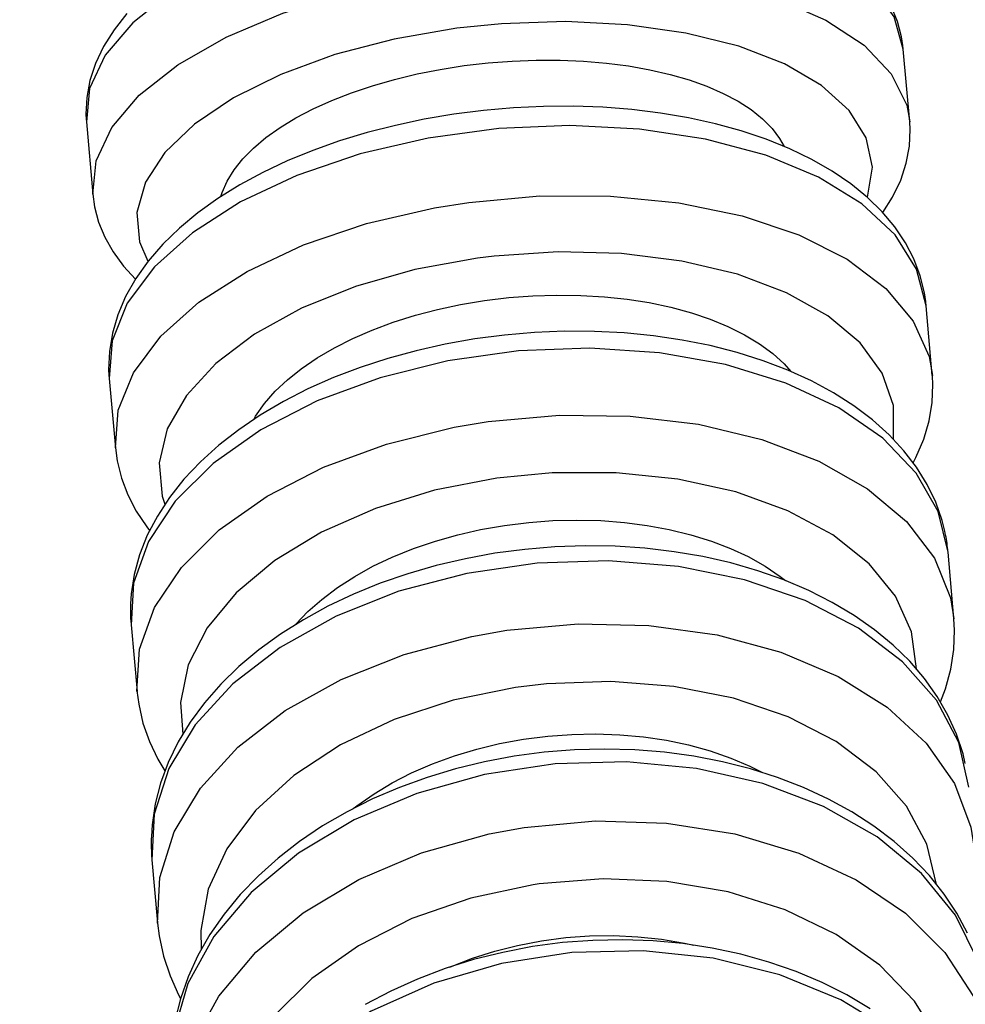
# Model space of a CAD drawing. Header units: millimetres. Extents: x -35 to 343, y 0 to 93.
# Tile 53 of 128: x 205.8862 to 205.9173, y 51.5177 to 51.55. Entities that reach past the tile are written whole.
import ezdxf

# ---------------------------------------------------------------- set-up
doc = ezdxf.new("R2010")
doc.units = ezdxf.units.MM
doc.layers.add('O - MOBILIÁRIO', color=8, linetype='Continuous')
doc.styles.add('GULIM', font='Gulim.ttf')
doc.dimstyles.new('GULIM-100', dxfattribs={"dimtxt": 0.1, "dimasz": 0.05, "dimexe": 0.2, "dimexo": 0, "dimgap": 0.025, "dimtad": 1, "dimdec": 0, "dimlfac": 100, "dimzin": 12, "dimdsep": 46, "dimtxsty": 'GULIM', "dimblk": 'OPEN30', "dimcen": 0, "dimclrd": 152, "dimclre": 152, "dimclrt": 152, "dimaunit": 1, "dimadec": 0, "dimazin": 0, "dimtfac": 1.875, "dimtdec": 0, "dimtmove": 2, "dimatfit": 3, "dimldrblk": 'OPEN30', "dimfxl": 0, "dimtolj": 1, "dimtzin": 12, "dimlwd": -1, "dimarcsym": 0})

# ---------------------------------------------------------------- blocks, each defined once
blk = doc.blocks.new('_Open30')
at = {"color": 0, "linetype": 'ByBlock', "lineweight": -2}
for p, q in [((-1, 0.26794919), (0, 0)), ((0, 0), (-1, -0.26794919)), ((0, 0), (-1, 0))]:
    blk.add_line(p, q, dxfattribs=at)
blk = doc.blocks.new('*D439')
at = {"color": 152, "lineweight": -2, "transparency": 16777216}
for p, q in [((205.8566281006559, 51.79168064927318), (206.6429364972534, 51.79168064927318)), ((205.8566281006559, 49.70568251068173), (206.6429364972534, 49.70568251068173))]:
    blk.add_line(p, q, dxfattribs=at)
at = {"color": 152, "transparency": 16777216}
blk.add_line((206.4429364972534, 49.75568251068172), (206.4429364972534, 51.74168064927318), dxfattribs=at)
at = {"layer": 'DEFPOINTS', "color": 0, "transparency": 16777216}
for p in [(205.8566281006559, 51.79168064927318), (206.4429364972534, 51.79168064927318), (205.8566281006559, 49.70568251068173)]:
    blk.add_point(p, dxfattribs=at)
at = {"color": 152, "transparency": 16777216, "xscale": 0.05, "yscale": 0.05, "zscale": 0.05}
for p, rotation in [((206.4429364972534, 51.79168064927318), 90), ((206.4429364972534, 49.70568251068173), 270)]:
    blk.add_blockref('_Open30', p, dxfattribs=dict(at, rotation=rotation))
at = {"color": 152, "transparency": 16777216, "insert": (206.3666715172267, 50.74868157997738), "char_height": 0.1, "attachment_point": 5, "rotation": 90, "style": 'GULIM'}
blk.add_mtext('\\A1;209', dxfattribs=at)

msp = doc.modelspace()

# ---------------------------------------------------------------- linework, layer by layer
at = {"layer": 'O - MOBILIÁRIO'}
for p, q in [((205.9152270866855, 51.54906844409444, 2.668646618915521e-05), (205.9152145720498, 51.54918955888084, 2.668646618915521e-05)), ((205.9154383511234, 51.54669369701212, 2.668646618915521e-05), (205.915226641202, 51.54907348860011, 2.668646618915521e-05)), ((205.8884027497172, 51.5467741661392, 2.668646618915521e-05), (205.8884089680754, 51.54669351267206, 2.668646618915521e-05)), ((205.8884094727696, 51.54668779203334, 2.668646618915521e-05), (205.8886211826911, 51.54430800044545, 2.668646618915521e-05)), ((205.9159765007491, 51.54064437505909, 2.668646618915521e-05), (205.9159611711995, 51.54079271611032, 2.668646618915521e-05)), ((205.9161791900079, 51.53836606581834, 2.668646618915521e-05), (205.9159757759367, 51.54065260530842, 2.668646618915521e-05)), ((205.8891505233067, 51.53837099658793, 2.668646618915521e-05), (205.8891578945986, 51.53827500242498, 2.668646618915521e-05)), ((205.8891586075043, 51.53826690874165, 2.668646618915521e-05), (205.8893620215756, 51.53598036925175, 2.668646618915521e-05)), ((205.9166962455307, 51.53255378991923, 2.668646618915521e-05), (205.9166791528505, 51.53272088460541, 2.668646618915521e-05)), ((205.9168892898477, 51.53038396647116, 2.668646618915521e-05), (205.9166951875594, 51.532565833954, 2.668646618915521e-05)), ((205.8898680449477, 51.53030978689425, 2.668646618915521e-05), (205.8898771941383, 51.53018950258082, 2.668646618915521e-05)), ((205.8898780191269, 51.53018013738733, 2.668646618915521e-05), (205.8900721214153, 51.52799826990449, 2.668646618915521e-05)), ((205.8905524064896, 51.52262059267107, 2.668646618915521e-05), (205.8905632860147, 51.52247726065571, 2.668646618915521e-05)), ((205.8905641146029, 51.52246786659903, 2.668646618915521e-05), (205.8907479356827, 51.52040156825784, 2.668646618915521e-05))]:
    msp.add_line(p, q, dxfattribs=at)
for points in [[(205.915226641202, 51.54907348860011, 2.668646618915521e-05), (205.9149274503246, 51.55012868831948, 2.668646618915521e-05), (205.9142299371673, 51.55111558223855, 2.668646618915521e-05), (205.9131552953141, 51.55200418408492, 2.668646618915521e-05), (205.9117361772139, 51.55276749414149, 2.668646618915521e-05), (205.9100157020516, 51.55338231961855, 2.668646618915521e-05), (205.908046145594, 51.5538299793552, 2.668646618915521e-05), (205.905887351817, 51.55409687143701, 2.668646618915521e-05), (205.9036049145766, 51.55417488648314, 2.668646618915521e-05), (205.901268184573, 51.55406165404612, 2.668646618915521e-05), (205.8989481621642, 51.55376061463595, 2.668646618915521e-05), (205.8967153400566, 51.55328091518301, 2.668646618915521e-05), (205.8946375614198, 51.55263713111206, 2.668646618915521e-05), (205.8927779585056, 51.55184882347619, 2.668646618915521e-05), (205.8911930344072, 51.55093994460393, 2.668646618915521e-05), (205.8899309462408, 51.54993811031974, 2.668646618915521e-05), (205.8890300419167, 51.54887376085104, 2.668646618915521e-05), (205.8885176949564, 51.54777923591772, 2.668646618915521e-05), (205.8884094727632, 51.54668779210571, 2.668646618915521e-05)], [(205.9002939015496, 51.55155184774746, 2.668646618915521e-05), (205.9026310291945, 51.55176134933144, 2.668646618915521e-05), (205.9049498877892, 51.55178062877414, 2.668646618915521e-05), (205.9071800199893, 51.55160910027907, 2.668646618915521e-05), (205.9092536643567, 51.55125197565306, 2.668646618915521e-05), (205.9111078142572, 51.55072010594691, 2.668646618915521e-05), (205.9126861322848, 51.5500296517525, 2.668646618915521e-05), (205.9139406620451, 51.54920159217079, 2.668646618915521e-05), (205.9148332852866, 51.54826108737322, 2.668646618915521e-05), (205.9153368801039, 51.54723671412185, 2.668646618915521e-05), (205.915438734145, 51.54668935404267, 2.668646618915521e-05)], [(205.8886208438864, 51.5443118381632, 2.668646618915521e-05), (205.8887305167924, 51.54540335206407, 2.668646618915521e-05), (205.8892442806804, 51.54649782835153, 2.668646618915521e-05), (205.8901465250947, 51.54756201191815, 2.668646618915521e-05), (205.8914098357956, 51.54856356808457, 2.668646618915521e-05), (205.8929958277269, 51.54947206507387, 2.668646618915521e-05), (205.8948563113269, 51.55025989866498, 2.668646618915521e-05), (205.8969347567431, 51.55090313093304, 2.668646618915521e-05), (205.8991680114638, 51.55138221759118, 2.668646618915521e-05), (205.9002939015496, 51.55155184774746, 2.668646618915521e-05)], [(205.9152145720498, 51.54918955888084, 2.668646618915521e-05), (205.9151694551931, 51.54947727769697, 2.668646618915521e-05), (205.9150354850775, 51.54998442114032, 2.668646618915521e-05), (205.9148333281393, 51.55047978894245, 2.668646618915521e-05)], [(205.8897419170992, 51.55024115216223, 2.668646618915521e-05), (205.8893192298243, 51.54971141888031, 2.668646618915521e-05), (205.888972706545, 51.54916431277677, 2.668646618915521e-05), (205.888706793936, 51.54860693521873, 2.668646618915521e-05), (205.8885230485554, 51.54804690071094, 2.668646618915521e-05), (205.8884201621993, 51.54749078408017, 2.668646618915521e-05), (205.8883951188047, 51.54694346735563, 2.668646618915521e-05), (205.8884027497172, 51.5467741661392, 2.668646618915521e-05)], [(205.9140468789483, 51.5442167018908, 2.668646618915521e-05), (205.9142130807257, 51.54520181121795, 2.668646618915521e-05), (205.9140123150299, 51.54615985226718, 2.668646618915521e-05), (205.9134506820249, 51.54706171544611, 2.668646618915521e-05), (205.9125452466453, 51.54787999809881, 2.668646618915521e-05), (205.9113235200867, 51.54858983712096, 2.668646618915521e-05), (205.9098226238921, 51.54916966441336, 2.668646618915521e-05), (205.9080881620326, 51.54960186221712, 2.668646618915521e-05), (205.9061728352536, 51.54987329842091, 2.668646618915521e-05), (205.9041348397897, 51.54997572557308, 2.668646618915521e-05), (205.9020360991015, 51.54990603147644, 2.668646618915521e-05), (205.9005733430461, 51.54975685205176, 2.668646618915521e-05)], [(205.9005733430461, 51.54975685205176, 2.668646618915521e-05), (205.8985173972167, 51.54940282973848, 2.668646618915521e-05), (205.8965713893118, 51.54889409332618, 2.668646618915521e-05), (205.894794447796, 51.54824610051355, 2.668646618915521e-05), (205.893240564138, 51.54747854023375, 2.668646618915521e-05), (205.8919569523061, 51.5466147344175, 2.668646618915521e-05), (205.8909826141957, 51.54568092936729, 2.668646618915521e-05), (205.8903471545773, 51.54470549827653, 2.668646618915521e-05), (205.8900698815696, 51.54371807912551, 2.668646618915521e-05), (205.8901592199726, 51.5427486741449, 2.668646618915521e-05), (205.8904277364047, 51.54211609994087, 2.668646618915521e-05)], [(205.8928246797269, 51.54423789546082, 2.668646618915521e-05), (205.892867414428, 51.54437347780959, 2.668646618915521e-05), (205.8930295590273, 51.54474375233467, 2.668646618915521e-05), (205.8932570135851, 51.54511225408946, 2.668646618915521e-05), (205.8935470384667, 51.54547511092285, 2.668646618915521e-05), (205.8938968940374, 51.54582845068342, 2.668646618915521e-05), (205.8943060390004, 51.5461708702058, 2.668646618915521e-05), (205.8947722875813, 51.54650127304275, 2.668646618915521e-05), (205.89529042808, 51.5468162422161, 2.668646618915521e-05), (205.8958552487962, 51.54711236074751, 2.668646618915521e-05), (205.8964652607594, 51.54738831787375, 2.668646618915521e-05), (205.8971177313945, 51.54764336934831, 2.668646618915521e-05), (205.8978055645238, 51.54787493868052, 2.668646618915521e-05), (205.8985216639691, 51.54808044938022, 2.668646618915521e-05), (205.8992637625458, 51.54825883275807, 2.668646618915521e-05), (205.9000288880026, 51.54840977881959, 2.668646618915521e-05), (205.9008088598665, 51.54853184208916, 2.668646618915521e-05), (205.9015954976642, 51.54862357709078, 2.668646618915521e-05), (205.9023860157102, 51.54868427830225, 2.668646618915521e-05), (205.9031775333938, 51.54871410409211, 2.668646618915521e-05), (205.9039617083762, 51.54871290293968, 2.668646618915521e-05), (205.9047301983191, 51.54868052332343, 2.668646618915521e-05), (205.9054800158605, 51.54861670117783, 2.668646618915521e-05), (205.9062086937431, 51.54852204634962, 2.668646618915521e-05), (205.9069086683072, 51.54839771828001, 2.668646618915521e-05), (205.9075723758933, 51.54824487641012, 2.668646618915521e-05), (205.9081969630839, 51.54806372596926, 2.668646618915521e-05), (205.9087806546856, 51.54785526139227, 2.668646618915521e-05), (205.9093175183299, 51.54762182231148, 2.668646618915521e-05), (205.9098016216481, 51.5473657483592, 2.668646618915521e-05), (205.9102305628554, 51.54708769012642, 2.668646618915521e-05), (205.9106034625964, 51.54678891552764, 2.668646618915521e-05), (205.910916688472, 51.54647268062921, 2.668646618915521e-05), (205.9111666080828, 51.54614224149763, 2.668646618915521e-05), (205.9113148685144, 51.54587931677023, 2.668646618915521e-05)], [(205.9159611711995, 51.54079271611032, 2.668646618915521e-05), (205.9159189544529, 51.5410731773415, 2.668646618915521e-05), (205.9157794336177, 51.54163945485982, 2.668646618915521e-05), (205.9155705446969, 51.54218960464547, 2.668646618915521e-05), (205.9152932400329, 51.54272255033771, 2.668646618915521e-05), (205.9149477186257, 51.54323713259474, 2.668646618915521e-05), (205.9145338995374, 51.54373167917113, 2.668646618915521e-05), (205.9140521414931, 51.54420374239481, 2.668646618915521e-05), (205.9135039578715, 51.54465015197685, 2.668646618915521e-05), (205.9128923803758, 51.54506740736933, 2.668646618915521e-05), (205.9122217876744, 51.54545222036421, 2.668646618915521e-05), (205.9114973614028, 51.5458019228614, 2.668646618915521e-05), (205.9107246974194, 51.54611452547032, 2.668646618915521e-05), (205.9099093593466, 51.54638870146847, 2.668646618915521e-05), (205.9090562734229, 51.5466237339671, 2.668646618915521e-05), (205.908170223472, 51.54681914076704, 2.668646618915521e-05), (205.9072559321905, 51.54697458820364, 2.668646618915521e-05), (205.9063181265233, 51.54708985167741, 2.668646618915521e-05), (205.9053615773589, 51.54716480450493, 2.668646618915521e-05), (205.9043911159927, 51.54719942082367, 2.668646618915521e-05), (205.9034116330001, 51.54719378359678, 2.668646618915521e-05), (205.9024280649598, 51.54714809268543, 2.668646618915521e-05), (205.9014453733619, 51.54706267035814, 2.668646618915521e-05), (205.9004685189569, 51.54693796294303, 2.668646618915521e-05), (205.8995025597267, 51.54677456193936, 2.668646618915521e-05), (205.8985523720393, 51.54657316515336, 2.668646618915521e-05), (205.8976227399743, 51.54633457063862, 2.668646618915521e-05), (205.8967183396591, 51.54605966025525, 2.668646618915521e-05), (205.8958437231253, 51.54574937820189, 2.668646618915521e-05), (205.8950033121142, 51.54540470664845, 2.668646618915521e-05), (205.8942014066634, 51.54502664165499, 2.668646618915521e-05), (205.8934422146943, 51.54461617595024, 2.668646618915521e-05), (205.8927299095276, 51.54417430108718, 2.668646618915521e-05), (205.8920687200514, 51.54370205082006, 2.668646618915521e-05), (205.8914630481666, 51.54320061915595, 2.668646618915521e-05), (205.8909178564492, 51.54267188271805, 2.668646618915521e-05), (205.890438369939, 51.54211864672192, 2.668646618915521e-05), (205.8900295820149, 51.54154477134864, 2.668646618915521e-05), (205.8896958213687, 51.54095542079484, 2.668646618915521e-05), (205.8894399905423, 51.54035669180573, 2.668646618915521e-05), (205.8892630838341, 51.53975481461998, 2.668646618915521e-05), (205.8891643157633, 51.53915534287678, 2.668646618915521e-05), (205.8891417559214, 51.53856272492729, 2.668646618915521e-05), (205.8891505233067, 51.53837099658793, 2.668646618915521e-05)], [(205.9145553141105, 51.54370776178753, 2.668646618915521e-05), (205.914875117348, 51.54421717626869, 2.668646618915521e-05), (205.9151410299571, 51.54477455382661, 2.668646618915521e-05), (205.9153247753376, 51.5453345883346, 2.668646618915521e-05), (205.9154276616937, 51.54589070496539, 2.668646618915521e-05), (205.9154527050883, 51.54643802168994, 2.668646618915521e-05), (205.9154388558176, 51.54668797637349, 2.668646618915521e-05)], [(205.9159757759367, 51.54065260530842, 2.668646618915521e-05), (205.915663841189, 51.5418510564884, 2.668646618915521e-05), (205.9149539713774, 51.54297684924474, 2.668646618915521e-05), (205.9138677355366, 51.54399577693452, 2.668646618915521e-05), (205.9124381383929, 51.54487687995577, 2.668646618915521e-05), (205.9107086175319, 51.54559338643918, 2.668646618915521e-05), (205.908731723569, 51.54612352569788, 2.668646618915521e-05), (205.9065675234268, 51.54645118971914, 2.668646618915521e-05), (205.9042817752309, 51.54656642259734, 2.668646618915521e-05), (205.901943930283, 51.54646572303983, 2.668646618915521e-05), (205.8996250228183, 51.54615215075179, 2.668646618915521e-05), (205.8973955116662, 51.54563523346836, 2.668646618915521e-05), (205.8953231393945, 51.54493067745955, 2.668646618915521e-05), (205.8934708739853, 51.54405989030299, 2.668646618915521e-05), (205.8918949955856, 51.54304933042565, 2.668646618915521e-05), (205.8906433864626, 51.54192970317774, 2.668646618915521e-05), (205.8897540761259, 51.54073502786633, 2.668646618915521e-05), (205.88925408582, 51.53950160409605, 2.668646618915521e-05), (205.889158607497, 51.53826690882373, 2.668646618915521e-05)], [(205.8886207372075, 51.54431304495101, 2.668646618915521e-05), (205.8886783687, 51.54390421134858, 2.668646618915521e-05), (205.8888123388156, 51.54339706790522, 2.668646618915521e-05), (205.8890144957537, 51.54290170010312, 2.668646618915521e-05), (205.8892854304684, 51.54241980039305, 2.668646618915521e-05), (205.8896241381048, 51.54195585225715, 2.668646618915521e-05), (205.8900176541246, 51.54152463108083, 2.668646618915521e-05)], [(205.8893614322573, 51.53598706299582, 2.668646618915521e-05), (205.8894591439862, 51.5372218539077, 2.668646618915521e-05), (205.8899613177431, 51.53845516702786, 2.668646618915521e-05), (205.8908526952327, 51.5396495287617, 2.668646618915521e-05), (205.8921061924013, 51.54076864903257, 2.668646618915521e-05), (205.8936837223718, 51.54177852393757, 2.668646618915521e-05), (205.8955373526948, 51.54264846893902, 2.668646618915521e-05), (205.8976107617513, 51.5433520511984, 2.668646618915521e-05), (205.8998409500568, 51.54386789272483, 2.668646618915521e-05), (205.9009616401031, 51.54404592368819, 2.668646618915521e-05)], [(205.9009616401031, 51.54404592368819, 2.668646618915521e-05), (205.9032987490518, 51.54425563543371, 2.668646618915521e-05), (205.9056198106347, 51.54425015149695, 2.668646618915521e-05), (205.907854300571, 51.54402963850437, 2.668646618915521e-05), (205.9099343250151, 51.54360079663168, 2.668646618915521e-05), (205.9117966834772, 51.54297665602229, 2.668646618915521e-05), (205.9133847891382, 51.54217618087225, 2.668646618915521e-05), (205.9146503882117, 51.54122369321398, 2.668646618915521e-05), (205.9155550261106, 51.54014813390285, 2.668646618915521e-05), (205.9160712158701, 51.53898218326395, 2.668646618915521e-05), (205.9161797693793, 51.53835948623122, 2.668646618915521e-05)], [(205.9149095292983, 51.53626827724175, 2.668646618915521e-05), (205.9149045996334, 51.5373745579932, 2.668646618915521e-05), (205.9145340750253, 51.53843998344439, 2.668646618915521e-05), (205.9138092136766, 51.53943218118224, 2.668646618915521e-05), (205.9127520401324, 51.5403210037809, 2.668646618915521e-05), (205.9113946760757, 51.54107944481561, 2.668646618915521e-05), (205.9097783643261, 51.54168445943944, 2.668646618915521e-05), (205.9079522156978, 51.54211766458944, 2.668646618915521e-05), (205.9059717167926, 51.54236589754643, 2.668646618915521e-05), (205.903897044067, 51.54242161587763, 2.668646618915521e-05), (205.9017912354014, 51.54228312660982, 2.668646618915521e-05), (205.9012442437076, 51.54221538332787, 2.668646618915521e-05)], [(205.9012442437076, 51.54221538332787, 2.668646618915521e-05), (205.8991903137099, 51.54183870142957, 2.668646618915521e-05), (205.8972482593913, 51.54128552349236, 2.668646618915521e-05), (205.8954770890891, 51.54057265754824, 2.668646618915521e-05), (205.8939306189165, 51.53972176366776, 2.668646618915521e-05), (205.8926558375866, 51.53875869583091, 2.668646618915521e-05), (205.8916914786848, 51.53771271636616, 2.668646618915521e-05), (205.8910668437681, 51.53661560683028, 2.668646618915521e-05), (205.8908009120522, 51.53550070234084, 2.668646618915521e-05), (205.8909017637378, 51.53440187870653, 2.668646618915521e-05), (205.8909826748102, 51.5341378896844, 2.668646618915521e-05)], [(205.893902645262, 51.53692260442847, 2.668646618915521e-05), (205.8939667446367, 51.53703063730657, 2.668646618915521e-05), (205.8942554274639, 51.53744339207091, 2.668646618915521e-05), (205.8946070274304, 51.53784583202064, 2.668646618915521e-05), (205.8950067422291, 51.5382241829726, 2.668646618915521e-05), (205.8954606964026, 51.53858740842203, 2.668646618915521e-05), (205.8959813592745, 51.53894269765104, 2.668646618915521e-05), (205.8965523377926, 51.53927672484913, 2.668646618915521e-05), (205.8971515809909, 51.53957854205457, 2.668646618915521e-05), (205.8977902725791, 51.53985589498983, 2.668646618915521e-05), (205.898484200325, 51.54011365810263, 2.668646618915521e-05), (205.8992101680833, 51.54034160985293, 2.668646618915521e-05), (205.8999413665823, 51.54053286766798, 2.668646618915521e-05), (205.9006927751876, 51.54069308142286, 2.668646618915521e-05), (205.9014817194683, 51.54082426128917, 2.668646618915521e-05), (205.9022808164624, 51.54092044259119, 2.668646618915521e-05), (205.9030615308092, 51.54097958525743, 2.668646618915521e-05), (205.9038409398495, 51.54100460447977, 2.668646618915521e-05), (205.904635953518, 51.54099441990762, 2.668646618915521e-05), (205.9054180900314, 51.54094799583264, 2.668646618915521e-05), (205.9061603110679, 51.54086836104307, 2.668646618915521e-05), (205.9068798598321, 51.54075537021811, 2.668646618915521e-05), (205.9075913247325, 51.54060497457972, 2.668646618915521e-05), (205.9082683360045, 51.54042118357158, 2.668646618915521e-05), (205.9088883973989, 51.54021174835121, 2.668646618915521e-05), (205.9094669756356, 51.53997348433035, 2.668646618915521e-05), (205.9100146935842, 51.53969983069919, 2.668646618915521e-05), (205.9105102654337, 51.53939938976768, 2.668646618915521e-05), (205.9109382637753, 51.53908375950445, 2.668646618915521e-05), (205.9113106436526, 51.53874707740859, 2.668646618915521e-05), (205.9115383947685, 51.53849810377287, 2.668646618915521e-05)], [(205.916588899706, 51.5332559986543, 2.668646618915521e-05), (205.9164996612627, 51.53360651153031, 2.668646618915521e-05), (205.9162888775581, 51.53420632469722, 2.668646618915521e-05), (205.9160090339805, 51.53478909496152, 2.668646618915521e-05), (205.9156608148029, 51.53535290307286, 2.668646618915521e-05), (205.9152448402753, 51.53589550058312, 2.668646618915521e-05), (205.9147620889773, 51.53641416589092, 2.668646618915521e-05), (205.9142143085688, 51.53690574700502, 2.668646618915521e-05), (205.9136042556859, 51.5373668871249, 2.668646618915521e-05), (205.9129356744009, 51.53779434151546, 2.668646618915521e-05), (205.9122130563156, 51.53818525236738, 2.668646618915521e-05), (205.9114413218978, 51.53853729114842, 2.668646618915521e-05), (205.9106256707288, 51.53884862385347, 2.668646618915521e-05), (205.9097713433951, 51.53911789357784, 2.668646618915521e-05), (205.9088832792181, 51.53934418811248, 2.668646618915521e-05), (205.9079663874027, 51.53952683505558, 2.668646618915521e-05), (205.9070255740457, 51.53966535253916, 2.668646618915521e-05), (205.9060657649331, 51.53975942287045, 2.668646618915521e-05), (205.9050919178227, 51.53980888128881, 2.668646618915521e-05), (205.9041090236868, 51.53981371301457, 2.668646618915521e-05), (205.9031220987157, 51.53977405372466, 2.668646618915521e-05), (205.9021361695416, 51.53969019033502, 2.668646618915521e-05), (205.901156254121, 51.53956256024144, 2.668646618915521e-05), (205.9001874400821, 51.53939176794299, 2.668646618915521e-05), (205.8992346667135, 51.5391785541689, 2.668646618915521e-05), (205.898302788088, 51.53892378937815, 2.668646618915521e-05), (205.8973965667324, 51.53862846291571, 2.668646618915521e-05), (205.8965206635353, 51.53829366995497, 2.668646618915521e-05), (205.8956796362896, 51.53792059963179, 2.668646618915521e-05), (205.8948779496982, 51.53751052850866, 2.668646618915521e-05), (205.8941199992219, 51.53706482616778, 2.668646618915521e-05), (205.8934101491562, 51.53658498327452, 2.668646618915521e-05), (205.8927527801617, 51.53607267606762, 2.668646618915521e-05), (205.8921524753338, 51.53553002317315, 2.668646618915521e-05), (205.8916139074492, 51.53495975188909, 2.668646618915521e-05), (205.8911415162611, 51.53436519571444, 2.668646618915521e-05), (205.8907393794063, 51.5337505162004, 2.668646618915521e-05), (205.8904108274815, 51.53312065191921, 2.668646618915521e-05), (205.8901580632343, 51.53248102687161, 2.668646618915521e-05), (205.889981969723, 51.5318370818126, 2.668646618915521e-05), (205.8898822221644, 51.53119381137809, 2.668646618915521e-05), (205.8898603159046, 51.53086533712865, 2.668646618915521e-05)], [(205.9166951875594, 51.532565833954, 2.668646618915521e-05), (205.9163710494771, 51.53390146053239, 2.668646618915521e-05), (205.9156493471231, 51.5351602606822, 2.668646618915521e-05), (205.9145520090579, 51.53630398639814, 2.668646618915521e-05), (205.9131123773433, 51.53729788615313, 2.668646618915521e-05), (205.9113741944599, 51.53811176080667, 2.668646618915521e-05), (205.9093902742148, 51.53872088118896, 2.668646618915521e-05), (205.9072208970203, 51.53910673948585, 2.668646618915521e-05), (205.9049319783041, 51.53925761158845, 2.668646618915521e-05), (205.9025930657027, 51.53916891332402, 2.668646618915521e-05), (205.9002752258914, 51.53884333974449, 2.668646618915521e-05), (205.8980488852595, 51.5382907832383, 2.668646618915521e-05), (205.8959816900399, 51.53752803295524, 2.668646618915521e-05), (205.8941364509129, 51.53657826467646, 2.668646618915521e-05), (205.8925692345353, 51.53547033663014, 2.668646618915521e-05), (205.8913276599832, 51.5342379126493, 2.668646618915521e-05), (205.8904494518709, 51.53291843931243, 2.668646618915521e-05), (205.8899612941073, 51.53155200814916, 2.668646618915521e-05), (205.8898780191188, 51.53018013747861, 2.668646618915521e-05)], [(205.91555145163, 51.53550230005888, 2.668646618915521e-05), (205.9156419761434, 51.53567755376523, 2.668646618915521e-05), (205.91589780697, 51.53627628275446, 2.668646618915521e-05), (205.9160747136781, 51.5368781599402, 2.668646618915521e-05), (205.9161734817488, 51.5374776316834, 2.668646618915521e-05), (205.9161960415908, 51.5380702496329, 2.668646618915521e-05), (205.9161799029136, 51.53835797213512, 2.668646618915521e-05)], [(205.9016017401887, 51.53685067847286, 2.668646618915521e-05), (205.903938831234, 51.5370605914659, 2.668646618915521e-05), (205.9062620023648, 51.53703139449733, 2.668646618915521e-05), (205.9085006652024, 51.53676397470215, 2.668646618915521e-05), (205.9105867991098, 51.53626645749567, 2.668646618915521e-05), (205.9124570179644, 51.5355539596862, 2.668646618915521e-05), (205.914054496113, 51.53464813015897, 2.668646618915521e-05), (205.9153306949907, 51.53357649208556, 2.668646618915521e-05), (205.9162468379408, 51.53237160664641, 2.668646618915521e-05), (205.9167750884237, 51.53107008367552, 2.668646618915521e-05), (205.9168899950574, 51.53037595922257, 2.668646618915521e-05)], [(205.8900712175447, 51.52800856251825, 2.668646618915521e-05), (205.8901575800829, 51.52938054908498, 2.668646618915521e-05), (205.890648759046, 51.53074677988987, 2.668646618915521e-05), (205.8915298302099, 51.53206574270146, 2.668646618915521e-05), (205.8927740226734, 51.53329736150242, 2.668646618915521e-05), (205.8943435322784, 51.5344042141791, 2.668646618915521e-05), (205.8961906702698, 51.53535266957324, 2.668646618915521e-05), (205.8982593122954, 51.53611390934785, 2.668646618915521e-05), (205.9004866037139, 51.53666480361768, 2.668646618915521e-05), (205.9016017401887, 51.53685067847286, 2.668646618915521e-05)], [(205.8893612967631, 51.53598859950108, 2.668646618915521e-05), (205.8894188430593, 51.53555979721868, 2.668646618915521e-05), (205.8895583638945, 51.53499351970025, 2.668646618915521e-05), (205.8897672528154, 51.5344433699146, 2.668646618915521e-05), (205.8900445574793, 51.53391042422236, 2.668646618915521e-05), (205.8903900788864, 51.53339584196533, 2.668646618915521e-05), (205.8904859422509, 51.53327174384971, 2.668646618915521e-05)], [(205.9018866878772, 51.53499378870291, 2.668646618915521e-05), (205.8998346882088, 51.53459540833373, 2.668646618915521e-05), (205.8978964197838, 51.53399967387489, 2.668646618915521e-05), (205.8961307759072, 51.53322468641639, 2.668646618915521e-05), (205.8945914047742, 51.53229399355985, 2.668646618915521e-05), (205.8933250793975, 51.53123587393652, 2.668646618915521e-05), (205.8923702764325, 51.5300824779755, 2.668646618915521e-05), (205.8917560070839, 51.52886885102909, 2.668646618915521e-05), (205.891500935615, 51.52763186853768, 2.668646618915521e-05), (205.8915715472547, 51.5265956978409, 2.668646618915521e-05)], [(205.9156609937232, 51.52873828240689, 2.668646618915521e-05), (205.9154986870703, 51.52995615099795, 2.668646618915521e-05), (205.9149741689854, 51.53111762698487, 2.668646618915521e-05), (205.9141033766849, 51.53218741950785, 2.668646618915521e-05), (205.9129127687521, 51.53313302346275, 2.668646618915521e-05), (205.9114385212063, 51.53392570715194, 2.668646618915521e-05), (205.9097254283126, 51.53454138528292, 2.668646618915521e-05), (205.9078255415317, 51.53496135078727, 2.668646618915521e-05), (205.9057965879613, 51.53517284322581, 2.668646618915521e-05), (205.9037002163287, 51.53516943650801, 2.668646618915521e-05), (205.9018866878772, 51.53499378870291, 2.668646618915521e-05)], [(205.8952750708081, 51.530186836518, 2.668646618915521e-05), (205.8952871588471, 51.53020082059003, 2.668646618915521e-05), (205.8956834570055, 51.53061750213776, 2.668646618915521e-05), (205.8961341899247, 51.53101682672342, 2.668646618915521e-05), (205.8966517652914, 51.53140666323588, 2.668646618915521e-05), (205.8972199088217, 51.53177235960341, 2.668646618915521e-05), (205.8978166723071, 51.53210196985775, 2.668646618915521e-05), (205.8984531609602, 51.53240398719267, 2.668646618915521e-05), (205.899145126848, 51.53268367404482, 2.668646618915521e-05), (205.8998694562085, 51.5329298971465, 2.668646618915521e-05), (205.900599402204, 51.53313527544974, 2.668646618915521e-05), (205.9013498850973, 51.53330593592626, 2.668646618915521e-05), (205.9021382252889, 51.53344394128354, 2.668646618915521e-05), (205.9029370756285, 51.53354293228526, 2.668646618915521e-05), (205.9037179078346, 51.53360092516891, 2.668646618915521e-05), (205.9044977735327, 51.53362098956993, 2.668646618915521e-05), (205.9052936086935, 51.53360175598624, 2.668646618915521e-05), (205.9060769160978, 51.53354235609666, 2.668646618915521e-05), (205.9068206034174, 51.53344642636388, 2.668646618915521e-05), (205.9075419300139, 51.5333136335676, 2.668646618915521e-05), (205.9082555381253, 51.53313933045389, 2.668646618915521e-05), (205.9089349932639, 51.53292823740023, 2.668646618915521e-05), (205.9095576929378, 51.53268920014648, 2.668646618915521e-05), (205.910139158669, 51.53241852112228, 2.668646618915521e-05), (205.9106900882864, 51.53210879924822, 2.668646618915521e-05), (205.9111890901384, 51.53176981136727, 2.668646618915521e-05), (205.9113575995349, 51.53163918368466, 2.668646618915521e-05)], [(205.9172618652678, 51.52563477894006, 2.668646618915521e-05), (205.9171864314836, 51.52594379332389, 2.668646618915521e-05), (205.9169739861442, 51.52659127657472, 2.668646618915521e-05), (205.916692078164, 51.52722166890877, 2.668646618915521e-05), (205.9163417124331, 51.52783244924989, 2.668646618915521e-05), (205.9159239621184, 51.52842091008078, 2.668646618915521e-05), (205.9154402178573, 51.52898407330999, 2.668646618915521e-05), (205.9148924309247, 51.52951871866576, 2.668646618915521e-05), (205.9142832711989, 51.53002151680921, 2.668646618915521e-05), (205.9136161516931, 51.53048922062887, 2.668646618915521e-05), (205.9128951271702, 51.53091884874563, 2.668646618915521e-05), (205.912124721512, 51.53130780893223, 2.668646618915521e-05), (205.9113097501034, 51.53165394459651, 2.668646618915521e-05), (205.9104552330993, 51.53195550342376, 2.668646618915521e-05), (205.9095663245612, 51.53221110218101, 2.668646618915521e-05), (205.9086480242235, 51.53241973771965, 2.668646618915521e-05), (205.90770535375, 51.53258065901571, 2.668646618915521e-05), (205.9067433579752, 51.5326933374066, 2.668646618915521e-05), (205.9057671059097, 51.53275744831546, 2.668646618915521e-05), (205.9047816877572, 51.53277286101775, 2.668646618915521e-05), (205.9037922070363, 51.53273963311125, 2.668646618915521e-05), (205.9028037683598, 51.53265800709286, 2.668646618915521e-05), (205.9018214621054, 51.53252840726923, 2.668646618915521e-05), (205.9008504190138, 51.53235145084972, 2.668646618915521e-05), (205.8998956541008, 51.53212792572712, 2.668646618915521e-05), (205.8989621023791, 51.53185878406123, 2.668646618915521e-05), (205.8980546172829, 51.53154513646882, 2.668646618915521e-05), (205.8971779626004, 51.53118824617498, 2.668646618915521e-05), (205.8963368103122, 51.53078952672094, 2.668646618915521e-05), (205.8955357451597, 51.53035054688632, 2.668646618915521e-05), (205.894779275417, 51.52987304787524, 2.668646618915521e-05), (205.8940718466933, 51.52935897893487, 2.668646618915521e-05), (205.8934179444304, 51.52881064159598, 2.668646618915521e-05), (205.8928220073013, 51.5282307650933, 2.668646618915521e-05), (205.8922882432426, 51.52762249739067, 2.668646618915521e-05), (205.8918205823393, 51.52698954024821, 2.668646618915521e-05), (205.8914224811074, 51.52633616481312, 2.668646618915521e-05), (205.8910966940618, 51.52566711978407, 2.668646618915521e-05), (205.8908450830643, 51.52498741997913, 2.668646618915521e-05), (205.8906685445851, 51.52430205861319, 2.668646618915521e-05), (205.890567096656, 51.5236157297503, 2.668646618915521e-05), (205.8905431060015, 51.52323971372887, 2.668646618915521e-05)], [(205.9173812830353, 51.52485356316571, 2.668646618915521e-05), (205.9170455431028, 51.52631960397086, 2.668646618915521e-05), (205.9163125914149, 51.52770485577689, 2.668646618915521e-05), (205.9152046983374, 51.52896722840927, 2.668646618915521e-05), (205.913755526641, 51.53006836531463, 2.668646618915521e-05), (205.9120091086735, 51.53097480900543, 2.668646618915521e-05), (205.9100185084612, 51.53165901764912, 2.668646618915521e-05), (205.9078442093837, 51.53210020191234, 2.668646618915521e-05), (205.9055522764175, 51.53228495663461, 2.668646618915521e-05), (205.9032123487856, 51.53220766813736, 2.668646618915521e-05), (205.9008955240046, 51.53187068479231, 2.668646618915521e-05), (205.8986721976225, 51.53128424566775, 2.668646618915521e-05), (205.8966099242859, 51.5304661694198, 2.668646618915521e-05), (205.8947713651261, 51.52944131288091, 2.668646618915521e-05), (205.8932123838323, 51.52824081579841, 2.668646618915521e-05), (205.891980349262, 51.52690115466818, 2.668646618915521e-05), (205.891112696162, 51.52546303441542, 2.668646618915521e-05), (205.8906357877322, 51.52397015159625, 2.668646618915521e-05), (205.890564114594, 51.52246786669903, 2.668646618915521e-05)], [(205.9022110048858, 51.53000204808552, 2.668646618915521e-05), (205.9045480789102, 51.53021215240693, 2.668646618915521e-05), (205.9068732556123, 51.53016041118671, 2.668646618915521e-05), (205.9091158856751, 51.52984839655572, 2.668646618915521e-05), (205.9112078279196, 51.52928558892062, 2.668646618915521e-05), (205.9130855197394, 51.52848908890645, 2.668646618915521e-05), (205.9146919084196, 51.52748309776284, 2.668646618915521e-05), (205.915978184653, 51.52629818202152, 2.668646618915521e-05), (205.9169052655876, 51.52497034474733, 2.668646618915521e-05), (205.9174449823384, 51.52353993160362, 2.668646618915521e-05), (205.9175658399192, 51.52277892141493, 2.668646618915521e-05)], [(205.9164494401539, 51.52765635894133, 2.668646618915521e-05), (205.9166092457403, 51.52808307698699, 2.668646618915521e-05), (205.9167853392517, 51.5287270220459, 2.668646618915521e-05), (205.9168850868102, 51.52937029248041, 2.668646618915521e-05), (205.9169096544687, 51.53000862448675, 2.668646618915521e-05), (205.9168901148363, 51.53037460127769, 2.668646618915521e-05)], [(205.8907491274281, 51.52038835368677, 2.668646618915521e-05), (205.8908171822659, 51.5218905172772, 2.668646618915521e-05), (205.8912905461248, 51.52338368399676, 2.668646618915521e-05), (205.8921548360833, 51.52482248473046, 2.668646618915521e-05), (205.8933837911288, 51.52616320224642, 2.668646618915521e-05), (205.8949400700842, 51.52736509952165, 2.668646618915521e-05), (205.8967763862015, 51.52839165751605, 2.668646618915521e-05), (205.8988369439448, 51.52921168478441, 2.668646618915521e-05), (205.9010591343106, 51.52980026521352, 2.668646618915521e-05), (205.9022110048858, 51.53000204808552, 2.668646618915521e-05)], [(205.9163135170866, 51.5216635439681, 2.668646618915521e-05), (205.9160035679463, 51.52298183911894, 2.668646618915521e-05), (205.9153364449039, 51.52422658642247, 2.668646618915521e-05), (205.9143324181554, 51.52535996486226, 2.668646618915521e-05), (205.913021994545, 51.526347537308, 2.668646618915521e-05), (205.9114449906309, 51.52715929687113, 2.668646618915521e-05), (205.9096493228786, 51.5277705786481, 2.668646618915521e-05), (205.9076895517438, 51.52816280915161, 2.668646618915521e-05), (205.9056252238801, 51.52832407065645, 2.668646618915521e-05), (205.9035190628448, 51.52824946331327, 2.668646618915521e-05), (205.9024974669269, 51.52812813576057, 2.668646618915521e-05)], [(205.8900710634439, 51.52801031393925, 2.668646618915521e-05), (205.890126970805, 51.52757258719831, 2.668646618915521e-05), (205.890267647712, 51.52695759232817, 2.668646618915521e-05), (205.8904784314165, 51.52635777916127, 2.668646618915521e-05), (205.8907582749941, 51.52577500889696, 2.668646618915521e-05), (205.8909880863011, 51.52538876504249, 2.668646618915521e-05)], [(205.9024974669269, 51.52812813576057, 2.668646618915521e-05), (205.9004473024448, 51.52770912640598, 2.668646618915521e-05), (205.8985126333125, 51.52707293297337, 2.668646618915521e-05), (205.896752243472, 51.52623888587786, 2.668646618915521e-05), (205.8952196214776, 51.52523232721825, 2.668646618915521e-05), (205.8939613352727, 51.52408384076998, 2.668646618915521e-05), (205.8930156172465, 51.52282832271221, 2.668646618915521e-05), (205.8924112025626, 51.52150392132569, 2.668646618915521e-05), (205.8921664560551, 51.52015087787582, 2.668646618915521e-05), (205.89217780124, 51.51952167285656, 2.668646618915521e-05)], [(205.8971720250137, 51.52415268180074, 2.668646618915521e-05), (205.8972890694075, 51.5242428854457, 2.668646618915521e-05), (205.8978545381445, 51.52463870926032, 2.668646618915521e-05), (205.898448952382, 51.52499475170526, 2.668646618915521e-05), (205.8990833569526, 51.52532022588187, 2.668646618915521e-05), (205.8997734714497, 51.52562076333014, 2.668646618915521e-05), (205.9004962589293, 51.52588436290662, 2.668646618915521e-05), (205.9012250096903, 51.52610316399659, 2.668646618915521e-05), (205.9019746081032, 51.52628375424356, 2.668646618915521e-05), (205.9027623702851, 51.52642824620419, 2.668646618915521e-05), (205.9035609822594, 51.52652990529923, 2.668646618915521e-05), (205.9043419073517, 51.52658680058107, 2.668646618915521e-05), (205.9051221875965, 51.52660215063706, 2.668646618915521e-05), (205.9059187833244, 51.52657431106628, 2.668646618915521e-05), (205.9067031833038, 51.52650257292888, 2.668646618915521e-05), (205.907448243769, 51.52639115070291, 2.668646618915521e-05), (205.9081712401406, 51.52623953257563, 2.668646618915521e-05), (205.9088868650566, 51.52604250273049, 2.668646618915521e-05), (205.9095686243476, 51.52580545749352, 2.668646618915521e-05), (205.9101938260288, 51.5255382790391, 2.668646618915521e-05), (205.9105824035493, 51.52534403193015, 2.668646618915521e-05)], [(205.9173384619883, 51.52005847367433, 2.668646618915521e-05), (205.9169862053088, 51.52071377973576, 2.668646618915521e-05), (205.9165668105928, 51.52134572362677, 2.668646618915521e-05), (205.9160819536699, 51.5219510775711, 2.668646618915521e-05), (205.915533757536, 51.52252650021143, 2.668646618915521e-05), (205.9149248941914, 51.52306861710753, 2.668646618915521e-05), (205.9142586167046, 51.52357413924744, 2.668646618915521e-05), (205.9135387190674, 51.52403998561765, 2.668646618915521e-05), (205.9127694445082, 51.52446337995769, 2.668646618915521e-05), (205.9119553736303, 51.52484190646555, 2.668646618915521e-05), (205.9111013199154, 51.52517352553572, 2.668646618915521e-05), (205.9102122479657, 51.52545656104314, 2.668646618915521e-05), (205.9092933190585, 51.52568965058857, 2.668646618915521e-05), (205.9083496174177, 51.52587178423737, 2.668646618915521e-05), (205.9073862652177, 51.5260022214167, 2.668646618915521e-05), (205.9064084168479, 51.52608047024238, 2.668646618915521e-05), (205.9054212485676, 51.52610627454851, 2.668646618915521e-05), (205.9044299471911, 51.52607960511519, 2.668646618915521e-05), (205.9034396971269, 51.5260006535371, 2.668646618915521e-05), (205.9024556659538, 51.52586982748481, 2.668646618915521e-05), (205.9014830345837, 51.52568775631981, 2.668646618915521e-05), (205.9005268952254, 51.52545527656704, 2.668646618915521e-05), (205.8995922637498, 51.52517342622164, 2.668646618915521e-05), (205.8986840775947, 51.52484344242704, 2.668646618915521e-05), (205.8978071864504, 51.52446676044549, 2.668646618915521e-05), (205.8969663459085, 51.52404501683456, 2.668646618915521e-05), (205.8961662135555, 51.52358005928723, 2.668646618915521e-05), (205.8954113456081, 51.52307396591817, 2.668646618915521e-05), (205.894706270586, 51.5225291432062, 2.668646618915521e-05), (205.894055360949, 51.52194831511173, 2.668646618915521e-05), (205.8934627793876, 51.52133455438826, 2.668646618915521e-05), (205.8929324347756, 51.52069134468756, 2.668646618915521e-05), (205.8924678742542, 51.5200225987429, 2.668646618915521e-05), (205.8920721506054, 51.51933262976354, 2.668646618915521e-05), (205.8917476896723, 51.51862606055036, 2.668646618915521e-05), (205.8914961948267, 51.5179076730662, 2.668646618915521e-05), (205.8913186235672, 51.5171822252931, 2.668646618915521e-05)], [(205.9180306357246, 51.51755431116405, 2.668646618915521e-05), (205.9176839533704, 51.51914335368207, 2.668646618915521e-05), (205.9169403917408, 51.52064786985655, 2.668646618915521e-05), (205.9158225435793, 51.52202214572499, 2.668646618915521e-05), (205.9143643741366, 51.52322442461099, 2.668646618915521e-05), (205.9126101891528, 51.52421817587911, 2.668646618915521e-05), (205.9106132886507, 51.52497320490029, 2.668646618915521e-05), (205.9084343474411, 51.52546657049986, 2.668646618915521e-05), (205.9061395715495, 51.52568328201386, 2.668646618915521e-05), (205.9037986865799, 51.52561675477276, 2.668646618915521e-05), (205.9014828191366, 51.52526901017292, 2.668646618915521e-05), (205.8992623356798, 51.52465061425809, 2.668646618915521e-05), (205.897204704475, 51.52378035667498, 2.668646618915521e-05), (205.8953724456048, 51.52268467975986, 2.668646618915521e-05), (205.8938212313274, 51.52139687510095, 2.668646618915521e-05), (205.8925981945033, 51.51995607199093, 2.668646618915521e-05), (205.8917404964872, 51.51840604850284, 2.668646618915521e-05), (205.8912741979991, 51.51679390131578, 2.668646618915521e-05), (205.8912134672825, 51.5151686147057, 2.668646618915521e-05)], [(205.9027863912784, 51.52353423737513, 2.668646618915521e-05), (205.9051234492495, 51.52374452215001, 2.668646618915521e-05), (205.9074505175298, 51.5236715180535, 2.668646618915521e-05), (205.9096968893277, 51.52331744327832, 2.668646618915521e-05), (205.9117943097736, 51.5226930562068, 2.668646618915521e-05), (205.9136790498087, 51.52181732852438, 2.668646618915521e-05), (205.9152938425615, 51.52071686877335, 2.668646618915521e-05), (205.9165896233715, 51.51942511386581, 2.668646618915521e-05), (205.9175270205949, 51.51798131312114, 2.668646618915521e-05), (205.9180775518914, 51.51642933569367, 2.668646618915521e-05), (205.9182038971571, 51.5156066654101, 2.668646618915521e-05)], [(205.8913879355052, 51.51320781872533, 2.668646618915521e-05), (205.8914435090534, 51.51483295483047, 2.668646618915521e-05), (205.8919047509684, 51.51644557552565, 2.668646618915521e-05), (205.892757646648, 51.51799668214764, 2.668646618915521e-05), (205.8939762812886, 51.51943914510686, 2.668646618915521e-05), (205.8955236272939, 51.52072913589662, 2.668646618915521e-05), (205.8973526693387, 51.52182745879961, 2.668646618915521e-05), (205.8994078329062, 51.5227007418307, 2.668646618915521e-05), (205.9016266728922, 51.52332245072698, 2.668646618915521e-05), (205.9027863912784, 51.52353423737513, 2.668646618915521e-05)], [(205.9168640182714, 51.51512145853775, 2.668646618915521e-05), (205.9164027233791, 51.51652534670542, 2.668646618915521e-05), (205.9155913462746, 51.51783581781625, 2.668646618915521e-05), (205.9144545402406, 51.51901305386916, 2.668646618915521e-05), (205.913026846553, 51.52002128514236, 2.668646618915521e-05), (205.9113516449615, 51.52082987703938, 2.668646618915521e-05), (205.9094798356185, 51.52141426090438, 2.668646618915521e-05), (205.9074682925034, 51.52175668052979, 2.668646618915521e-05), (205.9053781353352, 51.52184673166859, 2.668646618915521e-05), (205.9032728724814, 51.52168167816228, 2.668646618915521e-05), (205.9030735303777, 51.52165271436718, 2.668646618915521e-05)], [(205.9030735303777, 51.52165271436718, 2.668646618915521e-05), (205.901025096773, 51.52121424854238, 2.668646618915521e-05), (205.8990938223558, 51.52053989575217, 2.668646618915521e-05), (205.8973383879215, 51.51965014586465, 2.668646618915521e-05), (205.8958121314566, 51.51857203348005, 2.668646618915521e-05), (205.8945614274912, 51.51733831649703, 2.668646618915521e-05), (205.8936242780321, 51.51598648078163, 2.668646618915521e-05), (205.8930291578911, 51.5145576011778, 2.668646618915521e-05), (205.8927941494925, 51.51309509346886, 2.668646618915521e-05), (205.8927912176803, 51.51297937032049, 2.668646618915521e-05)], [(205.8907492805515, 51.5203866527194, 2.668646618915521e-05), (205.8908009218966, 51.51997340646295, 2.668646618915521e-05), (205.8909427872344, 51.51931133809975, 2.668646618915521e-05), (205.8911552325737, 51.51866385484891, 2.668646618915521e-05), (205.891437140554, 51.51803346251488, 2.668646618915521e-05), (205.8914963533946, 51.51791980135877, 2.668646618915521e-05)], [(205.9141404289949, 51.51758351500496, 2.668646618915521e-05), (205.9133719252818, 51.51803882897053, 2.668646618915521e-05), (205.9125585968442, 51.51844731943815, 2.668646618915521e-05), (205.9117051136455, 51.51880671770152, 2.668646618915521e-05), (205.9108163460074, 51.51911510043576, 2.668646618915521e-05), (205.9098973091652, 51.51937088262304, 2.668646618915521e-05), (205.9089531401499, 51.51957279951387, 2.668646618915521e-05), (205.9079890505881, 51.51971989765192, 2.668646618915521e-05), (205.9070102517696, 51.51981152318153, 2.668646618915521e-05), (205.9060219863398, 51.51984729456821, 2.668646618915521e-05), (205.9050295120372, 51.5198270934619, 2.668646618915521e-05), (205.9040380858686, 51.51975105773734, 2.668646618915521e-05), (205.9030529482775, 51.51961957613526, 2.668646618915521e-05), (205.9020793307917, 51.5194332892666, 2.668646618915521e-05), (205.9011223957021, 51.51919308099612, 2.668646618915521e-05), (205.900187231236, 51.51890007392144, 2.668646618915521e-05), (205.8992788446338, 51.51855562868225, 2.668646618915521e-05), (205.8984021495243, 51.51816134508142, 2.668646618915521e-05), (205.8975619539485, 51.51771906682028, 2.668646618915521e-05)], [(205.9003428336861, 51.5189496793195, 2.668646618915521e-05), (205.9003660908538, 51.51895956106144, 2.668646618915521e-05), (205.9010874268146, 51.51923955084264, 2.668646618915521e-05), (205.9018150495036, 51.51947101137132, 2.668646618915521e-05), (205.9025638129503, 51.5196609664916, 2.668646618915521e-05), (205.9033510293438, 51.51981157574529, 2.668646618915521e-05), (205.9041494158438, 51.51991575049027, 2.668646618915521e-05), (205.9049304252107, 51.51997160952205, 2.668646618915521e-05), (205.9057110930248, 51.51998251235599, 2.668646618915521e-05), (205.9065084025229, 51.51994655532, 2.668646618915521e-05), (205.9072938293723, 51.51986317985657, 2.668646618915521e-05), (205.9080401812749, 51.51973714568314, 2.668646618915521e-05), (205.9083516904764, 51.51967029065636, 2.668646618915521e-05)], [(205.9186400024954, 51.51070453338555, 2.668646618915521e-05), (205.918283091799, 51.51240855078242, 2.668646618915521e-05), (205.9175296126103, 51.51402454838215, 2.668646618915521e-05), (205.9164024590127, 51.51550342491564, 2.668646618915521e-05), (205.9149358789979, 51.51680024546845, 2.668646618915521e-05), (205.9131744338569, 51.51787560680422, 2.668646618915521e-05), (205.9111716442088, 51.51869683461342, 2.668646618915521e-05), (205.908988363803, 51.51923897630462, 2.668646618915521e-05), (205.9066909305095, 51.51948555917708, 2.668646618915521e-05), (205.9043491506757, 51.51942909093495, 2.668646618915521e-05), (205.9020341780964, 51.51907128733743, 2.668646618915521e-05), (205.8998163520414, 51.5184230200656, 2.668646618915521e-05), (205.8977630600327, 51.51750398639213, 2.668646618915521e-05), (205.8959366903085, 51.51634211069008, 2.668646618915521e-05), (205.8943927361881, 51.51497269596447, 2.668646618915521e-05), (205.8931781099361, 51.51343735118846, 2.668646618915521e-05), (205.892329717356, 51.51178272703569, 2.668646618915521e-05), (205.8918733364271, 51.51005909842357, 2.668646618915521e-05), (205.8918228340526, 51.50831883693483, 2.668646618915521e-05)]]:
    msp.add_polyline3d(points, dxfattribs=at)
for centre, radius, start, end in [((205.9112483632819, 51.53208008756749, 2.668646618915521e-05), 0.005468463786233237, 6.729406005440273, 12.41758043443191), ((205.8953216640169, 51.53066348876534, 2.668646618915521e-05), 0.005465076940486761, 177.8833435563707, 183.7107984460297), ((205.8968339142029, 51.52302458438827, 2.668646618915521e-05), 0.006294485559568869, 178.0413960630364, 183.6798784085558)]:
    msp.add_arc(centre, radius, start, end, dxfattribs=at)

# ---------------------------------------------------------------- dimensions: what is measured, and where the dimension line sits
dim = msp.add_linear_dim(base=(206.4429364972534, 51.79168064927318), p1=(205.8566281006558, 49.7056825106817), p2=(205.8566281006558, 51.79168064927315), angle=90, dimstyle='GULIM-100')
dim.commit()
dim.dimension.update_dxf_attribs({"geometry": '*D439', "text_midpoint": (206.3666715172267, 50.74868157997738)})

doc.saveas('drawing.dxf')
